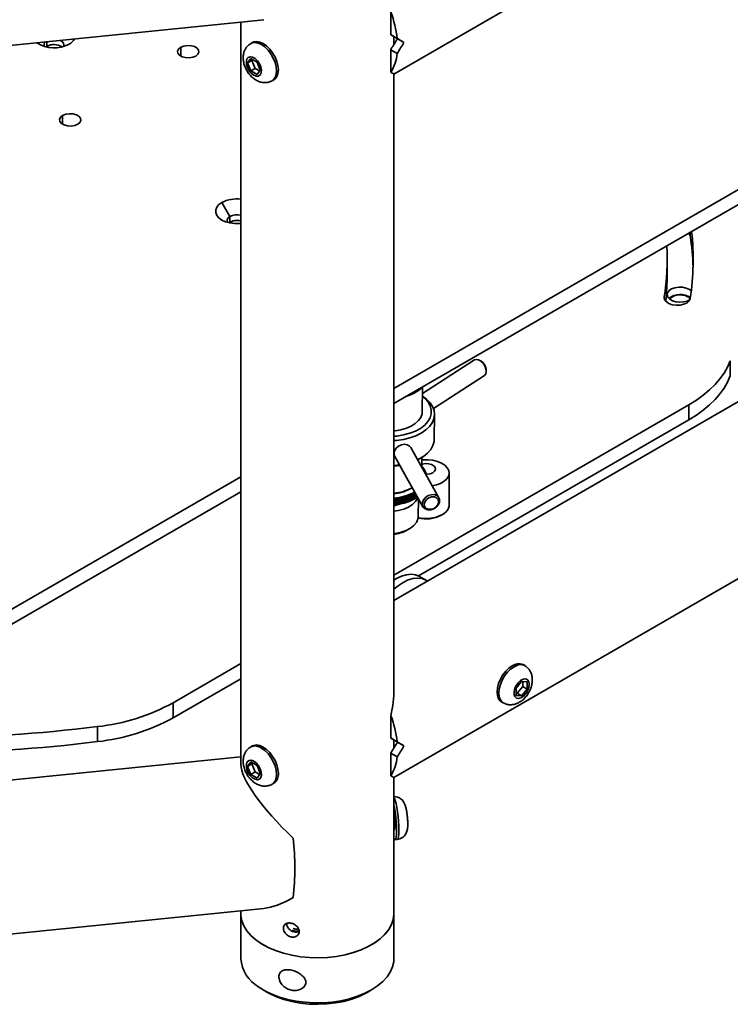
# Model space of a CAD drawing. Header units: millimetres. Extents: x 0 to 864, y 0 to 559.
# Tile 10 of 83: x 127 to 156, y 34 to 74. Entities that reach past the tile are written whole.
import ezdxf

# ---------------------------------------------------------------- set-up
doc = ezdxf.new("R2010")
doc.units = ezdxf.units.MM

msp = doc.modelspace()

# ---------------------------------------------------------------- linework, layer by layer
at = {"color": 7, "linetype": 'Continuous', "lineweight": 35}
for p, q in [((142.4927, 71.7158), (180.0261, 93.3834)), ((115.6782, 71.7441), (137.1841, 73.9332)), ((142.3669, 74.2382), (142.3669, 73.3196)), ((136.2427, 73.8374), (136.2427, 43.5756)), ((142.3748, 73.315), (142.3669, 73.3196)), ((142.3669, 73.3196), (142.6221, 73.1722)), ((167.5541, 73.369), (142.4927, 58.9014)), ((142.4927, 72.9229), (142.4927, 73.2469)), ((142.9032, 73.0099), (142.6381, 73.163)), ((128.2967, 72.8229), (128.3317, 72.8459)), ((128.3317, 72.8459), (128.3317, 73.0321)), ((133.7897, 72.8078), (133.7897, 72.4506)), ((136.7205, 73.0023), (136.6498, 72.9615)), ((142.6221, 72.5598), (142.3669, 72.7072)), ((142.3669, 71.7886), (142.3669, 72.7072)), ((167.5541, 72.7566), (142.4927, 58.289)), ((136.5228, 72.1724), (136.6503, 72.3539)), ((136.6995, 72.2744), (136.5228, 72.1724)), ((136.6503, 72.3539), (136.9055, 72.2066)), ((136.6995, 72.2744), (136.7251, 72.3108)), ((136.8271, 71.9456), (136.6995, 72.2744)), ((136.6503, 71.8436), (136.5228, 72.1724)), ((136.8271, 71.9456), (136.6503, 71.8436)), ((137.0075, 71.8415), (136.8271, 71.9456)), ((136.9055, 72.2066), (137.0331, 71.8778)), ((137.0331, 71.8778), (136.9055, 71.6963)), ((136.9055, 71.6963), (136.6503, 71.8436)), ((137.5247, 71.4459), (137.5954, 71.4867)), ((142.4927, 46.6435), (142.4927, 71.7158)), ((128.9725, 70.0269), (128.9725, 69.6697)), ((176.9013, 70.1152), (142.4927, 50.2515)), ((135.8005, 65.9065), (135.4691, 66.4806)), ((135.8005, 65.6768), (135.8005, 65.9065)), ((135.7655, 65.6538), (135.8005, 65.6768)), ((154.5842, 65.2693), (154.5842, 65.1225)), ((142.4927, 43.0348), (180.0261, 64.7024)), ((153.6415, 63.5393), (153.6415, 64.1517)), ((154.5484, 62.9396), (154.627, 62.8818)), ((153.5258, 62.6219), (153.5258, 62.5684)), ((145.7756, 60.0594), (143.6542, 58.6903)), ((146.0339, 60.0189), (145.9949, 60.0416)), ((156.2201, 60.0223), (156.2201, 59.4099)), ((144.102, 58.0867), (146.1823, 59.4292)), ((146.2564, 59.6363), (146.2518, 59.6812)), ((143.0746, 58.606), (143.0748, 58.625)), ((143.0884, 58.6102), (143.0886, 58.633)), ((143.0951, 58.6129), (143.0884, 58.6102)), ((143.0951, 58.6129), (143.0952, 58.6369)), ((143.115, 58.6196), (143.1217, 58.6223)), ((143.1217, 58.6223), (143.1219, 58.6523)), ((143.1347, 58.6267), (143.1349, 58.6598)), ((143.1417, 58.6296), (143.1347, 58.6267)), ((143.1417, 58.6296), (143.142, 58.6638)), ((143.1607, 58.6367), (143.1678, 58.6396)), ((143.1678, 58.6396), (143.1681, 58.6789)), ((143.1799, 58.6442), (143.1803, 58.6859)), ((143.1873, 58.6473), (143.1799, 58.6442)), ((143.1848, 58.6462), (143.2034, 58.6539)), ((143.1873, 58.6473), (143.1876, 58.6902)), ((143.2127, 58.6577), (143.2131, 58.7049)), ((143.2241, 58.6627), (143.2245, 58.7115)), ((143.2318, 58.6659), (143.2241, 58.6627)), ((143.2318, 58.6659), (143.2322, 58.7159)), ((143.2566, 58.6768), (143.257, 58.7302)), ((143.2671, 58.682), (143.2675, 58.7363)), ((143.2752, 58.6853), (143.2671, 58.682)), ((143.2752, 58.6853), (143.2756, 58.741)), ((143.2993, 58.6968), (143.2997, 58.7549)), ((143.3089, 58.7022), (143.3094, 58.7605)), ((143.3173, 58.7057), (143.3089, 58.7022)), ((143.3173, 58.7057), (143.3178, 58.7653)), ((143.3407, 58.7176), (143.3412, 58.7788)), ((143.3494, 58.7232), (143.3499, 58.7839)), ((143.3582, 58.7269), (143.3494, 58.7232)), ((143.3582, 58.7269), (143.3587, 58.7889)), ((143.3808, 58.7393), (143.3813, 58.802)), ((143.3887, 58.745), (143.3892, 58.8066)), ((143.3978, 58.7489), (143.3887, 58.745)), ((143.3978, 58.7489), (143.3983, 58.8118)), ((143.4196, 58.7618), (143.4202, 58.8244)), ((143.4266, 58.7677), (143.4271, 58.8284)), ((143.436, 58.7717), (143.4266, 58.7677)), ((143.436, 58.7717), (143.4365, 58.8338)), ((143.4571, 58.785), (143.4576, 58.846)), ((143.4631, 58.7911), (143.4636, 58.8495)), ((143.4728, 58.7953), (143.4631, 58.7911)), ((143.4728, 58.7953), (143.4733, 58.8551)), ((143.4931, 58.8091), (143.4935, 58.8668)), ((143.4982, 58.8152), (143.4987, 58.8698)), ((143.5082, 58.8196), (143.4982, 58.8152)), ((143.5082, 58.8196), (143.5086, 58.8755)), ((143.5276, 58.8338), (143.528, 58.8867)), ((143.5319, 58.8401), (143.5323, 58.8891)), ((143.542, 58.8447), (143.5319, 58.8401)), ((143.542, 58.8447), (143.5424, 58.895)), ((143.5606, 58.8592), (143.561, 58.9057)), ((143.5639, 58.8656), (143.5643, 58.9076)), ((143.5744, 58.8704), (143.5639, 58.8656)), ((143.5744, 58.8704), (143.5747, 58.9137)), ((143.5921, 58.8853), (143.5924, 58.9239)), ((143.5945, 58.8917), (143.5948, 58.9252)), ((143.6052, 58.8968), (143.5945, 58.8917)), ((143.6052, 58.8968), (143.6054, 58.9314)), ((143.6219, 58.9121), (143.6222, 58.941)), ((143.6234, 58.9185), (143.6236, 58.9419)), ((143.6343, 58.9238), (143.6234, 58.9185)), ((143.6343, 58.9238), (143.6345, 58.9482)), ((143.6481, 57.9481), (143.6562, 58.9486)), ((143.6502, 58.9394), (143.6503, 58.9573)), ((143.6507, 58.9459), (143.6508, 58.9576)), ((143.6619, 58.9514), (143.6507, 58.9459)), ((143.6619, 58.9514), (143.662, 58.964)), ((143.6768, 58.9673), (143.6768, 58.9726)), ((142.4927, 51.2859), (154.5315, 58.2357)), ((143.0207, 58.5882), (143.0266, 58.5907)), ((143.0266, 58.5907), (143.0266, 58.5972)), ((143.0412, 58.5946), (143.0412, 58.6057)), ((143.0474, 58.5972), (143.0412, 58.5946)), ((143.0474, 58.5972), (143.0475, 58.6093)), ((143.0683, 58.6034), (143.0746, 58.606)), ((154.5315, 57.6233), (154.5315, 58.2357)), ((144.1391, 56.8266), (144.1473, 57.8425)), ((143.4961, 51.2527), (154.5315, 57.6233)), ((144.3286, 54.4443), (143.1795, 56.492)), ((142.5255, 56.125), (143.6745, 54.0773)), ((143.4775, 55.9994), (143.565, 56.048)), ((143.6299, 55.6895), (143.6331, 56.0879)), ((142.4927, 55.7562), (142.7193, 55.7795)), ((143.6411, 55.7198), (143.6302, 55.7255)), ((143.6445, 55.7093), (143.6556, 55.7036)), ((143.6662, 55.6912), (143.6549, 55.6971)), ((143.6555, 55.6968), (143.6556, 55.7036)), ((143.6683, 55.6806), (143.6796, 55.6747)), ((143.6895, 55.662), (143.678, 55.6682)), ((143.6796, 55.6674), (143.6796, 55.6747)), ((143.6905, 55.6515), (143.7019, 55.6453)), ((143.711, 55.6325), (143.6994, 55.6389)), ((143.7019, 55.6375), (143.7019, 55.6453)), ((143.7109, 55.6219), (143.7225, 55.6155)), ((143.7308, 55.6025), (143.719, 55.6091)), ((143.7224, 55.6072), (143.7225, 55.6155)), ((143.7295, 55.5919), (143.7413, 55.5853)), ((143.7488, 55.5721), (143.7369, 55.579)), ((143.7412, 55.5765), (143.7413, 55.5853)), ((143.7463, 55.5616), (143.7582, 55.5547)), ((143.765, 55.5414), (143.7529, 55.5486)), ((143.7581, 55.5455), (143.7582, 55.5547)), ((143.7613, 55.531), (143.7733, 55.5238)), ((143.7793, 55.5104), (143.7671, 55.5178)), ((143.7732, 55.5141), (143.7733, 55.5238)), ((143.7744, 55.5001), (143.7866, 55.4927)), ((143.7917, 55.4791), (143.7795, 55.4868)), ((143.7857, 55.4689), (143.798, 55.4613)), ((143.7865, 55.4824), (143.7866, 55.4927)), ((143.8023, 55.4476), (143.79, 55.4555)), ((143.7951, 55.4376), (143.8075, 55.4297)), ((143.7979, 55.4505), (143.798, 55.4613)), ((143.811, 55.416), (143.7986, 55.4241)), ((143.8027, 55.406), (143.8151, 55.3979)), ((143.8074, 55.4183), (143.8075, 55.4297)), ((144.7467, 54.1379), (144.7467, 55.4507)), ((136.2427, 55.2934), (126.0115, 49.387)), ((143.8178, 55.3841), (143.8053, 55.3925)), ((143.8083, 55.3744), (143.8208, 55.366)), ((143.815, 55.386), (143.8151, 55.3979)), ((143.8227, 55.3522), (143.8169, 55.3562)), ((143.8207, 55.3536), (143.8208, 55.366)), ((143.8235, 55.3445), (143.8227, 55.3522)), ((136.2427, 54.681), (126.0115, 48.7746)), ((143.1191, 54.7888), (143.2066, 54.8375)), ((143.266, 54.5876), (143.2581, 54.6024)), ((143.2738, 54.3643), (143.2758, 54.6111)), ((143.2758, 54.6111), (143.284, 54.5965)), ((143.2822, 54.3678), (143.284, 54.5965)), ((143.3074, 54.6085), (143.2992, 54.623)), ((143.3056, 54.3798), (143.3074, 54.6085)), ((143.3143, 54.3854), (143.3163, 54.6321)), ((143.3396, 54.6742), (143.3147, 54.6602)), ((143.3163, 54.6321), (143.3249, 54.6177)), ((143.3231, 54.389), (143.3249, 54.6177)), ((143.3476, 54.6301), (143.339, 54.6445)), ((143.3457, 54.4015), (143.3476, 54.6301)), ((143.3536, 54.4072), (143.3555, 54.6458)), ((143.3627, 54.4111), (143.3644, 54.63)), ((142.4928, 54.1568), (142.4948, 54.4036)), ((142.4948, 54.4036), (142.4968, 54.3873)), ((142.495, 54.1586), (142.4968, 54.3873)), ((142.5276, 54.3901), (142.5256, 54.4064)), ((142.5258, 54.1614), (142.5276, 54.3901)), ((142.5465, 54.162), (142.5485, 54.4088)), ((142.5485, 54.4088), (142.551, 54.3925)), ((142.5491, 54.1639), (142.551, 54.3925)), ((142.5816, 54.396), (142.5792, 54.4122)), ((142.5797, 54.1673), (142.5816, 54.396)), ((142.5999, 54.1683), (142.6019, 54.4151)), ((142.6019, 54.4151), (142.6048, 54.3989)), ((142.6029, 54.1702), (142.6048, 54.3989)), ((142.6351, 54.403), (142.6323, 54.4192)), ((142.6333, 54.1743), (142.6351, 54.403)), ((142.6528, 54.1757), (142.6548, 54.4224)), ((142.6548, 54.4224), (142.6581, 54.4063)), ((142.6563, 54.1776), (142.6581, 54.4063)), ((142.6882, 54.411), (142.6849, 54.4272)), ((142.6864, 54.1824), (142.6882, 54.411)), ((142.7053, 54.1841), (142.7073, 54.4309)), ((142.7073, 54.4309), (142.711, 54.4148)), ((142.7091, 54.1862), (142.711, 54.4148)), ((142.7408, 54.4202), (142.7371, 54.4362)), ((142.7389, 54.1915), (142.7408, 54.4202)), ((142.7571, 54.1936), (142.7591, 54.4404)), ((142.7614, 54.1958), (142.7571, 54.1936)), ((142.7591, 54.4404), (142.7633, 54.4244)), ((142.7614, 54.1958), (142.7633, 54.4244)), ((142.7866, 54.1996), (142.7909, 54.2017)), ((142.7927, 54.4304), (142.7886, 54.4463)), ((142.7909, 54.2017), (142.7927, 54.4304)), ((142.8084, 54.2042), (142.8104, 54.451)), ((142.8131, 54.2064), (142.8084, 54.2042)), ((142.8104, 54.451), (142.8149, 54.4351)), ((142.8131, 54.2064), (142.8149, 54.4351)), ((142.8375, 54.2107), (142.8422, 54.2129)), ((142.844, 54.4416), (142.8395, 54.4575)), ((142.8422, 54.2129), (142.844, 54.4416)), ((142.859, 54.2158), (142.861, 54.4626)), ((142.8641, 54.2181), (142.859, 54.2158)), ((142.861, 54.4626), (142.8659, 54.4468)), ((142.8641, 54.2181), (142.8659, 54.4468)), ((142.8876, 54.2229), (142.8927, 54.2252)), ((142.8946, 54.4539), (142.8896, 54.4697)), ((142.8927, 54.2252), (142.8946, 54.4539)), ((142.9088, 54.2284), (142.9108, 54.4752)), ((142.9143, 54.2309), (142.9088, 54.2284)), ((142.9108, 54.4752), (142.9162, 54.4595)), ((142.9143, 54.2309), (142.9162, 54.4595)), ((142.937, 54.2361), (142.9425, 54.2386)), ((142.9444, 54.4672), (142.939, 54.4829)), ((142.9425, 54.2386), (142.9444, 54.4672)), ((142.9579, 54.2421), (142.9599, 54.4889)), ((142.9638, 54.2446), (142.9579, 54.2421)), ((142.9599, 54.4889), (142.9656, 54.4733)), ((142.9638, 54.2446), (142.9656, 54.4733)), ((142.9856, 54.2504), (142.9915, 54.2529)), ((142.9933, 54.4815), (142.9876, 54.4971)), ((142.9915, 54.2529), (142.9933, 54.4815)), ((143.006, 54.2567), (143.008, 54.5035)), ((143.0123, 54.2594), (143.006, 54.2567)), ((143.008, 54.5035), (143.0142, 54.488)), ((143.0123, 54.2594), (143.0142, 54.488)), ((143.0332, 54.2656), (143.0395, 54.2682)), ((143.0414, 54.4969), (143.0352, 54.5123)), ((143.0395, 54.2682), (143.0414, 54.4969)), ((143.0533, 54.2723), (143.0553, 54.5191)), ((143.06, 54.2751), (143.0533, 54.2723)), ((143.0553, 54.5191), (143.0618, 54.5038)), ((143.06, 54.2751), (143.0618, 54.5038)), ((143.0799, 54.2817), (143.0866, 54.2845)), ((143.0884, 54.5132), (143.0819, 54.5285)), ((143.0866, 54.2845), (143.0884, 54.5132)), ((143.0996, 54.2889), (143.1016, 54.5357)), ((143.1066, 54.2918), (143.0996, 54.2889)), ((143.1016, 54.5357), (143.1084, 54.5205)), ((143.1066, 54.2918), (143.1084, 54.5205)), ((143.1256, 54.2988), (143.1326, 54.3017)), ((143.1345, 54.5304), (143.1276, 54.5456)), ((143.1326, 54.3017), (143.1345, 54.5304)), ((143.1448, 54.3064), (143.1468, 54.5532)), ((143.1522, 54.3095), (143.1448, 54.3064)), ((143.1468, 54.5532), (143.154, 54.5381)), ((143.1497, 54.3083), (143.1683, 54.316)), ((143.1522, 54.3095), (143.154, 54.5381)), ((143.1795, 54.5486), (143.1722, 54.5636)), ((143.1776, 54.3199), (143.1795, 54.5486)), ((143.189, 54.3248), (143.191, 54.5716)), ((143.1967, 54.328), (143.189, 54.3248)), ((143.191, 54.5716), (143.1986, 54.5567)), ((143.1967, 54.328), (143.1986, 54.5567)), ((143.2233, 54.5677), (143.2157, 54.5826)), ((143.2215, 54.339), (143.2233, 54.5677)), ((143.232, 54.3441), (143.234, 54.5909)), ((143.24, 54.3475), (143.232, 54.3441)), ((143.234, 54.5909), (143.2419, 54.5762)), ((143.24, 54.3475), (143.2419, 54.5762)), ((143.2642, 54.359), (143.266, 54.5876)), ((143.2822, 54.3678), (143.2738, 54.3643)), ((143.3231, 54.389), (143.3143, 54.3854)), ((143.3627, 54.4111), (143.3536, 54.4072)), ((143.3845, 54.4239), (143.3859, 54.5917)), ((143.3915, 54.4298), (143.3927, 54.5795)), ((143.4009, 54.4339), (143.3915, 54.4298)), ((143.4009, 54.4339), (143.4019, 54.5631)), ((143.422, 54.4472), (143.4226, 54.5263)), ((143.428, 54.4532), (143.4286, 54.5157)), ((143.4377, 54.4575), (143.428, 54.4532)), ((143.4377, 54.4575), (143.438, 54.4988)), ((143.487, 53.6833), (143.4928, 54.4012)), ((142.495, 54.1586), (142.4928, 54.1568)), ((142.5236, 54.1596), (142.5258, 54.1614)), ((142.5491, 54.1639), (142.5465, 54.162)), ((142.5772, 54.1655), (142.5797, 54.1673)), ((142.6029, 54.1702), (142.5999, 54.1683)), ((142.6303, 54.1724), (142.6333, 54.1743)), ((142.6563, 54.1776), (142.6528, 54.1757)), ((142.6829, 54.1804), (142.6864, 54.1824)), ((142.7091, 54.1862), (142.7053, 54.1841)), ((142.7351, 54.1894), (142.7389, 54.1915)), ((144.428, 53.7298), (144.4722, 53.7553)), ((143.0167, 53.1156), (143.1043, 53.1643)), ((143.7965, 51.0808), (143.5313, 51.2339)), ((133.4847, 46.0857), (136.2427, 47.6778)), ((147.8308, 47.5971), (147.7601, 47.638)), ((133.4847, 45.4732), (136.2427, 47.0654)), ((147.4817, 46.6805), (147.7027, 46.9554)), ((147.4817, 46.3859), (147.4817, 46.6805)), ((147.7469, 46.743), (147.5259, 46.4682)), ((147.7027, 46.9554), (147.9237, 46.9356)), ((147.9237, 46.641), (147.7027, 46.3661)), ((147.7469, 46.9514), (147.7469, 46.743)), ((147.7469, 46.743), (147.9237, 46.641)), ((147.9237, 46.9356), (147.9237, 46.641)), ((147.5259, 46.4682), (147.4817, 46.4721)), ((147.7027, 46.3661), (147.4817, 46.3859)), ((147.5259, 46.4682), (147.7027, 46.3661)), ((133.4847, 45.4732), (133.4847, 46.0857)), ((146.8852, 46.1224), (146.9559, 46.0816)), ((142.3669, 45.5572), (142.3669, 44.6386)), ((130.3899, 45.1108), (130.3899, 44.4984)), ((142.3748, 44.634), (142.3669, 44.6386)), ((142.3669, 44.6386), (142.6221, 44.4912)), ((142.4927, 44.2419), (142.4927, 44.5659)), ((136.7205, 44.3213), (136.6498, 44.2805)), ((142.9032, 44.3289), (142.6381, 44.482)), ((136.2427, 43.8857), (116.9139, 41.9182)), ((142.6221, 43.8788), (142.3669, 44.0262)), ((142.3669, 43.1076), (142.3669, 44.0262)), ((136.5228, 43.4914), (136.6503, 43.6729)), ((136.6995, 43.5934), (136.5228, 43.4914)), ((136.6503, 43.1626), (136.5228, 43.4914)), ((136.6503, 43.6729), (136.9055, 43.5256)), ((136.6995, 43.5934), (136.7251, 43.6298)), ((136.8271, 43.2646), (136.6995, 43.5934)), ((136.9055, 43.5256), (137.0331, 43.1968)), ((136.8271, 43.2646), (136.6503, 43.1626)), ((136.9055, 43.0153), (136.6503, 43.1626)), ((137.0075, 43.1605), (136.8271, 43.2646)), ((137.0331, 43.1968), (136.9055, 43.0153)), ((142.4927, 41.0797), (142.4927, 43.0348)), ((137.5247, 42.7649), (137.5954, 42.8057)), ((142.4927, 41.0392), (142.4927, 41.0797)), ((142.4927, 37.4903), (142.4927, 41.0392)), ((142.4927, 40.8782), (142.4958, 40.8785)), ((142.5338, 40.5054), (142.6323, 40.5154)), ((115.6782, 35.5101), (137.1841, 37.6992)), ((136.2427, 37.6034), (136.2427, 37.4903)), ((136.2427, 37.4903), (136.2427, 35.6531)), ((142.4927, 36.6467), (142.4927, 37.4903)), ((142.4927, 35.6531), (142.4927, 36.2929)), ((137.1576, 34.3776), (137.3344, 34.2755)), ((141.401, 34.2755), (141.5778, 34.3776))]:
    msp.add_line(p, q, dxfattribs=at)
at = {"color": 7, "linetype": 'Continuous', "lineweight": 35, "flags": 128}
for points in [[(129.0067, 72.8397), (129.0237, 72.8893), (129.0114, 72.9704), (128.9518, 73.0443), (128.8826, 73.0882)], [(134.4084, 72.4506), (134.284, 72.4003), (134.1372, 72.3776), (133.9858, 72.3852), (133.8481, 72.4223), (133.7407, 72.4843), (133.6765, 72.5638), (133.6632, 72.6512), (133.7026, 72.7359), (133.7897, 72.8078)], [(133.7897, 72.8078), (133.9142, 72.8581), (134.0609, 72.8808), (134.2123, 72.8731), (134.35, 72.8361), (134.4575, 72.774), (134.5217, 72.6945), (134.5349, 72.6072), (134.4956, 72.5224), (134.4084, 72.4506)], [(136.65, 72.9616), (136.7015, 72.985), (136.8188, 73.0024), (136.9496, 72.9797), (137.0873, 72.9182), (137.2249, 72.8208), (137.3557, 72.6924), (137.473, 72.5396), (137.571, 72.3699), (137.6447, 72.1919), (137.6905, 72.0144), (137.706, 71.8465), (137.6905, 71.6965), (137.6447, 71.5719), (137.571, 71.479), (137.5229, 71.4448)], [(136.7205, 73.0023), (136.7722, 73.0258), (136.8895, 73.0432), (137.0203, 73.0205), (137.158, 72.959), (137.2957, 72.8616), (137.4264, 72.7332), (137.5437, 72.5804), (137.6417, 72.4107), (137.7154, 72.2327), (137.7612, 72.0553), (137.7767, 71.8873), (137.7612, 71.7373), (137.7154, 71.6127), (137.6417, 71.5198), (137.5954, 71.4867)], [(136.7779, 71.6679), (136.6775, 71.7452), (136.5879, 71.8529), (136.5189, 71.9792), (136.478, 72.1105), (136.4696, 72.2326), (136.4946, 72.3321), (136.5503, 72.3984), (136.6307, 72.4243), (136.727, 72.4069), (136.8288, 72.3481), (136.9251, 72.2543), (137.0055, 72.1356), (137.0612, 72.005), (137.0862, 71.8766), (137.0778, 71.7643), (137.0369, 71.6802), (136.9679, 71.6335), (136.8784, 71.6292), (136.7779, 71.6679)], [(129.5913, 69.6697), (129.4668, 69.6194), (129.32, 69.5967), (129.1687, 69.6043), (129.031, 69.6414), (128.9235, 69.7034), (128.8593, 69.7829), (128.8461, 69.8703), (128.8854, 69.955), (128.9725, 70.0269)], [(128.9725, 70.0269), (129.097, 70.0772), (129.2438, 70.0999), (129.3951, 70.0922), (129.5328, 70.0552), (129.6403, 69.9931), (129.7045, 69.9136), (129.7177, 69.8263), (129.6784, 69.7415), (129.5913, 69.6697)], [(136.2427, 65.6263), (136.1858, 65.6215), (135.9898, 65.6215), (135.7988, 65.6466), (135.6223, 65.6957), (135.4691, 65.7662), (135.3469, 65.8547), (135.2619, 65.9566), (135.2183, 66.0669), (135.2183, 66.18), (135.2619, 66.2902), (135.3469, 66.3922), (135.4691, 66.4806)], [(135.8005, 65.9065), (135.7196, 65.8398), (135.6831, 65.7611), (135.6954, 65.68), (135.7001, 65.6706)], [(154.5842, 65.1225), (154.544, 65.2156), (154.5272, 65.2364)], [(154.5695, 62.5188), (154.4554, 62.4631), (154.3102, 62.4265), (154.1529, 62.4163), (153.9973, 62.4333), (153.8573, 62.476), (153.7453, 62.5406), (153.6713, 62.6214), (153.6419, 62.7113), (153.6596, 62.8021), (153.7229, 62.8859), (153.8262, 62.9552), (153.9603, 63.0038), (154.1133, 63.0275), (154.2715, 63.0241), (154.421, 62.9939), (154.5484, 62.9396), (154.5484, 62.9396)], [(154.5842, 62.5684), (154.544, 62.4753), (154.456, 62.394), (154.3286, 62.3323), (154.1745, 62.2964), (154.0087, 62.2897), (153.8474, 62.3129), (153.7065, 62.3637), (153.5996, 62.4372), (153.5374, 62.5262), (153.5258, 62.6219)], [(146.1823, 59.4292), (146.1842, 59.4305), (146.2366, 59.4928), (146.258, 59.5854), (146.2457, 59.6972), (146.2012, 59.8147), (146.1299, 59.9237), (146.0404, 60.011), (145.9435, 60.0662), (145.8508, 60.0825), (145.7756, 60.0594)], [(156.2201, 60.0223), (156.1099, 59.7724), (155.969, 59.5277), (155.7983, 59.2895), (155.5985, 59.0589), (155.3707, 58.8371), (155.1161, 58.6252), (154.8358, 58.4244), (154.5315, 58.2357)], [(156.2201, 59.4099), (156.1099, 59.16), (155.969, 58.9153), (155.7983, 58.6771), (155.5985, 58.4465), (155.3707, 58.2247), (155.1161, 58.0128), (154.8358, 57.812), (154.5315, 57.6233)], [(143.1848, 58.6462), (143.1431, 58.6296), (142.9962, 58.5797)], [(143.6533, 58.5892), (143.8221, 58.4643), (143.9651, 58.3184), (144.0683, 58.1618), (144.1295, 57.9981), (144.1471, 57.8311), (144.1208, 57.6647), (144.0512, 57.5028), (143.9398, 57.3492), (143.7894, 57.2075), (143.6035, 57.0811), (143.3863, 56.9729), (143.143, 56.8854), (142.8793, 56.8208), (142.6014, 56.7804), (142.4927, 56.7716)], [(142.4927, 56.9465), (142.6141, 56.9573), (142.885, 57.0007), (143.1401, 57.0689), (143.3727, 57.1601), (143.5769, 57.2721), (143.7472, 57.4018), (143.8794, 57.546), (143.97, 57.7009), (144.0167, 57.8624), (144.0182, 58.0265), (143.9745, 58.1889), (143.8868, 58.3453), (143.7572, 58.4916), (143.6533, 58.5788)], [(143.6481, 57.9481), (143.6388, 57.8584), (143.5882, 57.7181), (143.4953, 57.5856), (143.3632, 57.465), (143.196, 57.3604), (142.9992, 57.275), (142.779, 57.2116), (142.5426, 57.1722), (142.4927, 57.1672)], [(142.5255, 56.125), (142.5147, 56.1469), (142.4963, 56.2478), (142.5208, 56.3561), (142.5854, 56.4587), (142.6821, 56.5431), (142.7994, 56.5992), (142.9231, 56.6203), (143.0383, 56.6038), (143.1311, 56.5516), (143.1795, 56.492)], [(143.4592, 55.9936), (143.4903, 56.0087), (143.6924, 56.1264), (143.8611, 56.2608), (143.9924, 56.4088), (144.0831, 56.567), (144.1312, 56.7316), (144.1391, 56.8266)], [(143.4775, 55.9994), (143.4688, 55.9946), (143.461, 55.9904)], [(143.6308, 55.8083), (143.6507, 55.8141), (143.7765, 55.8336), (143.9063, 55.827), (144.0243, 55.7952), (144.1164, 55.7421), (144.1714, 55.6739), (144.1828, 55.599), (144.1491, 55.5264), (144.0744, 55.4648), (143.9677, 55.4217), (143.8419, 55.4023), (143.8072, 55.4014)], [(143.6322, 55.9822), (143.6826, 55.987), (143.8853, 55.9902), (144.0844, 55.9681), (144.2706, 55.9219), (144.4353, 55.8536), (144.5706, 55.7665), (144.6704, 55.6646), (144.7299, 55.5527), (144.7464, 55.4361), (144.719, 55.3201), (144.6491, 55.2103), (144.5399, 55.1117), (144.3966, 55.0289), (144.2257, 54.9659), (144.0568, 54.9287)], [(142.7422, 55.7569), (142.7412, 55.7567), (142.4927, 55.7281)], [(142.4927, 53.8926), (142.6812, 53.923), (142.895, 53.9824), (143.0852, 54.0643), (143.2451, 54.1659), (143.3687, 54.2835), (143.4518, 54.4128), (143.4639, 54.4414)], [(144.0105, 54.5667), (144.1318, 54.569), (144.2373, 54.5342), (144.3145, 54.4663), (144.3539, 54.3737), (144.3508, 54.2675), (144.3056, 54.1604), (144.2237, 54.0655), (144.115, 53.9941), (143.9927, 53.9549), (143.8714, 53.9526), (143.7658, 53.9875), (143.6886, 54.0553), (143.6492, 54.148), (143.6523, 54.2542), (143.6975, 54.3612), (143.7794, 54.4562), (143.8881, 54.5275), (144.0105, 54.5667)], [(144.0285, 54.481), (143.9143, 54.4423), (143.8164, 54.3706), (143.7496, 54.277), (143.7242, 54.1756), (143.7439, 54.0819), (143.8059, 54.0101), (143.9006, 53.9713), (144.0136, 53.9712), (144.1278, 54.0099), (144.2257, 54.0816), (144.2925, 54.1753), (144.3179, 54.2767), (144.2981, 54.3704), (144.2362, 54.4421), (144.1415, 54.481), (144.0285, 54.481)], [(143.4833, 53.6305), (143.5829, 53.6127), (143.7838, 53.5969), (143.9859, 53.6064), (144.1797, 53.6408), (144.3561, 53.6984), (144.507, 53.7765), (144.6253, 53.8716), (144.7054, 53.9791), (144.7436, 54.094), (144.7467, 54.1379)], [(143.487, 53.6833), (143.4697, 53.5661), (143.4082, 53.4327), (143.3043, 53.3087), (143.1619, 53.1986), (142.9861, 53.1064), (142.7832, 53.0354), (142.5605, 52.9882), (142.4927, 52.9792)], [(142.4927, 51.0782), (142.6008, 51.145), (142.8075, 51.2444), (143.0089, 51.3037), (143.2001, 51.3216), (143.3765, 51.2976), (143.5313, 51.2339)], [(142.4927, 50.7169), (142.6592, 50.8551), (142.866, 50.992), (143.0726, 51.0913), (143.274, 51.1506), (143.4653, 51.1685), (143.6417, 51.1446), (143.799, 51.0793), (143.8584, 51.0399)], [(146.8852, 46.1224), (146.8389, 46.1554), (146.7652, 46.2484), (146.7194, 46.373), (146.7039, 46.523), (146.7194, 46.6909), (146.7652, 46.8684), (146.8389, 47.0464), (146.9369, 47.2161), (147.0542, 47.3689), (147.185, 47.4972), (147.3226, 47.5946), (147.4603, 47.6562), (147.5911, 47.6789), (147.7084, 47.6615), (147.7601, 47.638)], [(146.9557, 46.0817), (146.9096, 46.1146), (146.8359, 46.2075), (146.7901, 46.3321), (146.7746, 46.4822), (146.7901, 46.6501), (146.8359, 46.8275), (146.9096, 47.0056), (147.0076, 47.1752), (147.1249, 47.3281), (147.2557, 47.4564), (147.3934, 47.5538), (147.531, 47.6154), (147.6618, 47.638), (147.7791, 47.6206), (147.8326, 47.5961)], [(148.0121, 46.8393), (147.9953, 46.7137), (147.9468, 46.5823), (147.8719, 46.4594), (147.7787, 46.3583), (147.6772, 46.29), (147.5784, 46.2619), (147.4932, 46.277), (147.4306, 46.3337), (147.3976, 46.4258), (147.3976, 46.5434), (147.4306, 46.6737), (147.4932, 46.8026), (147.5784, 46.9162), (147.6772, 47.002), (147.7787, 47.0509), (147.8719, 47.0575), (147.9468, 47.0211), (147.9953, 46.9457), (148.0121, 46.8393)], [(136.7205, 44.3213), (136.7722, 44.3448), (136.8895, 44.3622), (137.0203, 44.3395), (137.158, 44.278), (137.2957, 44.1806), (137.4264, 44.0522), (137.5437, 43.8994), (137.6417, 43.7297), (137.7154, 43.5517), (137.7612, 43.3743), (137.7767, 43.2063)], [(137.0873, 44.2372), (137.2249, 44.1398), (137.3557, 44.0114), (137.473, 43.8586), (137.571, 43.6889), (137.6447, 43.5109), (137.6905, 43.3334), (137.706, 43.1655), (137.6905, 43.0155), (137.6447, 42.8909), (137.571, 42.798), (137.5246, 42.7648)], [(136.7779, 43.7013), (136.8784, 43.624), (136.9679, 43.5163), (137.0369, 43.39), (137.0778, 43.2587), (137.0862, 43.1366), (137.0612, 43.037), (137.0055, 42.9708), (136.9251, 42.9449), (136.8288, 42.9623), (136.727, 43.0211), (136.6307, 43.1149), (136.5503, 43.2335), (136.4946, 43.3641), (136.4696, 43.4926), (136.478, 43.6049), (136.5189, 43.689), (136.5879, 43.7357), (136.6775, 43.74), (136.7779, 43.7013)], [(142.5437, 42.1004), (142.5099, 42.1932), (142.4927, 42.2259)], [(142.4927, 40.5418), (142.5111, 40.5164), (142.5399, 40.5072), (142.564, 40.5415), (142.5821, 40.6177), (142.5933, 40.7319), (142.5972, 40.8785), (142.5933, 41.0499), (142.5821, 41.2377), (142.564, 41.4324), (142.5399, 41.6243), (142.5111, 41.8038), (142.4927, 41.8992)], [(142.6323, 40.5154), (142.6384, 40.5172), (142.6625, 40.5515), (142.6806, 40.6277), (142.6918, 40.742), (142.6956, 40.8885), (142.6918, 41.0599), (142.6806, 41.2477), (142.6625, 41.4425), (142.6384, 41.6344), (142.6096, 41.8138), (142.5775, 41.9718), (142.5437, 42.1004)], [(142.4958, 40.8785), (142.5043, 40.8833), (142.5204, 40.9256), (142.5299, 41.0079), (142.5318, 41.123), (142.526, 41.2605), (142.5131, 41.4082), (142.4941, 41.5531), (142.4927, 41.5623)], [(136.2427, 37.4903), (136.2458, 37.4101), (136.2841, 37.1975), (136.3657, 36.989), (136.4895, 36.7876), (136.6537, 36.596), (136.8559, 36.417), (137.0935, 36.253), (137.3629, 36.1064), (137.6605, 35.9792), (137.9821, 35.8733), (138.3231, 35.79), (138.6788, 35.7306), (139.0441, 35.6959), (139.414, 35.6864), (139.7832, 35.7023), (140.1466, 35.7432), (140.4991, 35.8086), (140.8357, 35.8977), (141.1517, 36.0091), (141.4426, 36.1413), (141.7044, 36.2924), (141.9334, 36.4604), (142.1264, 36.6428), (142.2807, 36.8371), (142.3941, 37.0406), (142.4649, 37.2504), (142.4923, 37.4635), (142.4927, 37.4903)], [(142.4927, 37.4903), (142.4924, 37.4665), (142.4656, 37.2533), (142.3953, 37.0435), (142.2825, 36.8399), (142.1288, 36.6454), (141.9364, 36.4628), (141.7078, 36.2947), (141.4465, 36.1433), (141.1559, 36.0108), (140.8402, 35.8991), (140.5039, 35.8097), (140.1516, 35.7439), (139.7883, 35.7027), (139.4191, 35.6865), (139.0492, 35.6956), (138.6838, 35.73), (138.3279, 35.789), (137.9867, 35.872), (137.6648, 35.9776), (137.3669, 36.1045), (137.097, 36.2508), (136.859, 36.4146), (136.6562, 36.5934), (136.4915, 36.7848), (136.3672, 36.9862), (136.285, 37.1946), (136.246, 37.4071), (136.2427, 37.4903)], [(142.4927, 35.6531), (142.4845, 35.5225), (142.4359, 35.3106), (142.3442, 35.1035), (142.2107, 34.9041), (142.0373, 34.7153), (141.8264, 34.5396), (141.581, 34.3795), (141.3046, 34.2373), (141.0009, 34.115), (140.6744, 34.0143), (140.3295, 33.9366), (139.971, 33.883), (139.6042, 33.8542), (139.2339, 33.8507), (138.8656, 33.8725), (138.5043, 33.9192), (138.1552, 33.9904), (137.823, 34.0848), (137.5126, 34.2013), (137.2282, 34.3381), (136.9738, 34.4935)], [(141.401, 34.2755), (141.3503, 34.247), (141.0738, 34.113), (140.7703, 34.0001), (140.4447, 33.9101), (140.1021, 33.8443), (139.7479, 33.8038), (139.3878, 33.7893), (139.0273, 33.8009), (138.6722, 33.8385), (138.328, 33.9015), (138.0003, 33.989), (137.6941, 34.0994), (137.4143, 34.2312), (137.3344, 34.2755)]]:
    msp.add_lwpolyline(points, dxfattribs=at)
at = {"color": 7, "linetype": 'Continuous', "lineweight": 35}
for centre, radius, start, end in [((138.3534, 72.7137), 4.2933, 6.13162, 20.79936), ((128.9987, 73.4022), 0.5245, 297.11207, 330.84096), ((128.6245, 74.0852), 1.3032, 237.18117, 298.07), ((128.3686, 72.9104), 0.1544, 131.85241, 207.24351), ((128.619, 72.3358), 0.584, 56.50917, 123.49083), ((128.617, 72.3183), 0.5998, 57.27448, 118.39524), ((140.8644, 72.7136), 1.7644, 328.37927, 354.99908), ((136.0845, 65.287), 1.3429, 83.23556, 117.27636), ((136.0902, 65.3373), 0.6386, 76.18343, 116.97069), ((136.0847, 65.1716), 0.5783, 74.14147, 123.49503), ((136.0902, 65.1077), 0.6386, 76.18343, 116.97069), ((144.1733, 64.1513), 10.5306, 351.35491, 6.27313), ((144.1327, 63.5354), 10.5714, 1.68091, 8.63472), ((143.4643, 64.1517), 10.1772, 351.35462, 3.17844), ((143.4731, 63.5402), 10.1684, 353.86866, 359.99508), ((154.1769, 61.9746), 0.7548, 56.82393, 127.97509), ((154.1759, 62.0169), 0.6958, 53.90494, 129.71884), ((145.7979, 59.6275), 0.4571, 6.756, 58.91431), ((142.4573, 60.4461), 1.9414, 289.80399, 290.4212), ((142.4845, 60.3746), 1.8649, 291.2603, 291.89426), ((142.5139, 60.303), 1.7875, 292.75679, 293.40892), ((142.5454, 60.2318), 1.7096, 294.29681, 294.96861), ((142.5789, 60.1615), 1.6317, 295.8839, 296.57691), ((142.6141, 60.0925), 1.5543, 297.52174, 298.23758), ((142.6891, 59.9604), 1.4023, 300.96523, 301.7319), ((142.7284, 59.898), 1.3286, 302.77905, 303.5738), ((142.7686, 59.8387), 1.2569, 304.65988, 305.48458), ((142.8094, 59.7826), 1.1876, 306.61207, 307.46858), ((142.8506, 59.7301), 1.1208, 308.64, 309.53018), ((142.8917, 59.6813), 1.057, 310.74801, 311.67368), ((142.9326, 59.6363), 0.9963, 312.94034, 313.90325), ((142.4098, 60.5865), 2.0896, 286.99926, 287.58693), ((142.4324, 60.5169), 2.0164, 288.38466, 288.98646), ((143.1344, 55.2704), 0.666, 12.38411, 41.9055), ((142.9844, 55.136), 0.8743, 39.92928, 40.97977), ((143.0228, 55.1673), 0.8248, 37.39991, 38.49204), ((143.0595, 55.1946), 0.779, 34.77171, 35.90622), ((143.0943, 55.2181), 0.7371, 32.0437, 33.22086), ((143.1268, 55.2378), 0.699, 29.21613, 30.43568), ((143.1569, 55.2541), 0.6648, 26.29072, 27.55173), ((143.1842, 55.2671), 0.6345, 23.27083, 24.57164), ((143.2086, 55.2772), 0.6081, 20.16167, 21.49983), ((143.2298, 55.2846), 0.5856, 16.97041, 18.34261), ((143.2477, 55.2898), 0.567, 13.70621, 15.10829), ((143.2621, 55.293), 0.5522, 10.38019, 11.80718), ((142.3587, 56.4125), 1.7882, 274.29711, 299.45078), ((142.3335, 56.2791), 1.6846, 275.42072, 297.79319), ((142.3369, 56.5542), 2.1315, 274.1923, 297.30571), ((142.5457, 56.0704), 1.6317, 295.8839, 296.57691), ((142.581, 56.0014), 1.5543, 297.52174, 298.23758), ((142.6178, 55.9342), 1.4777, 299.21418, 299.95456), ((142.3187, 56.3745), 2.227, 274.48029, 291.90922), ((142.2721, 56.9831), 2.5891, 275.62038, 276.12979), ((142.2762, 56.9467), 2.5525, 276.81637, 277.33064), ((142.2818, 56.905), 2.5104, 278.02433, 278.54433), ((142.2892, 56.8582), 2.463, 279.24632, 279.77297), ((142.2984, 56.8067), 2.4107, 280.48449, 281.01873), ((142.3076, 56.5043), 2.3539, 281.74108, 282.28388), ((142.3096, 56.751), 2.3539, 281.74108, 282.28388), ((142.321, 56.4448), 2.293, 283.01839, 283.57076), ((142.3229, 56.6916), 2.293, 283.01839, 283.57076), ((142.3365, 56.382), 2.2283, 284.31883, 284.88184), ((142.3385, 56.6288), 2.2283, 284.31883, 284.88184), ((142.3544, 56.3165), 2.1604, 285.64491, 286.21967), ((142.3564, 56.5632), 2.1604, 285.64491, 286.21967), ((142.3747, 56.2486), 2.0896, 286.99926, 287.58693), ((142.3767, 56.4954), 2.0896, 286.99926, 287.58693), ((142.3973, 56.179), 2.0164, 288.38466, 288.98646), ((142.3993, 56.4258), 2.0164, 288.38466, 288.98646), ((142.4222, 56.1083), 1.9414, 289.80399, 290.4212), ((142.4242, 56.355), 1.9414, 289.80399, 290.4212), ((142.4494, 56.0368), 1.8649, 291.2603, 291.89426), ((142.4514, 56.2836), 1.8649, 291.2603, 291.89426), ((142.4788, 55.9652), 1.7875, 292.75679, 293.40892), ((142.4808, 56.212), 1.7875, 292.75679, 293.40892), ((142.5103, 55.894), 1.7096, 294.29681, 294.96861), ((142.5123, 56.1407), 1.7096, 294.29681, 294.96861), ((142.5438, 55.8236), 1.6317, 295.8839, 296.57691), ((142.579, 55.7546), 1.5543, 297.52174, 298.23758), ((142.6158, 55.6875), 1.4777, 299.21418, 299.95456), ((142.654, 55.6225), 1.4023, 300.96523, 301.7319), ((142.6933, 55.5602), 1.3286, 302.77905, 303.5738), ((142.2989, 55.3147), 1.2127, 279.19482, 292.15205), ((142.2701, 56.7363), 2.5891, 275.62038, 276.12979), ((142.2742, 56.6999), 2.5525, 276.81637, 277.33064), ((142.2798, 56.6582), 2.5104, 278.02433, 278.54433), ((142.2872, 56.6114), 2.463, 279.24632, 279.77297), ((142.2964, 56.5599), 2.4107, 280.48449, 281.01873), ((143.806, 54.9397), 1.3605, 256.19975, 297.20617), ((142.3261, 54.4089), 1.4661, 276.52546, 298.10402), ((129.4863, 53.3795), 8.3179, 276.2365, 298.73073), ((129.4863, 52.7671), 8.3179, 276.2365, 298.73073), ((138.3534, 44.0327), 4.2933, 6.13162, 20.79936), ((123.2368, 102.5968), 57.9293, 262.907043, 277.092957), ((123.2368, 101.9844), 57.9293, 262.907043, 277.092957), ((136.8319, 43.8902), 0.4308, 53.64074, 114.73132), ((140.8644, 44.0326), 1.7644, 328.37927, 354.99908), ((137.3493, 43.1584), 0.4301, 304.91595, 6.39623), ((127.5435, 39.3504), 10.9075, 353.62043, 6.37957), ((137.7078, 35.7665), 1.4695, 184.42757, 240.03392)]:
    msp.add_arc(centre, radius, start, end, dxfattribs=at)
for centre, major_axis, ratio, start_param, end_param in [((140.6935, 74.2855), (2.75, -1.5878), 0.0000704, 0.7854388, 0.9130577), ((140.6935, 74.2855), (1.9446, 3.368), 0.5773346, 4.5848108, 4.7124296), ((140.6935, 74.2855), (3.125, -1.8043), 0.0000704, 0.7854388, 0.9057287), ((139.3677, 71.9891), (2.2098, 3.8273), 0.5773346, 5.2130843, 5.2222265), ((140.6935, 74.2855), (2.2098, 3.8273), 0.5773346, 4.5921397, 4.7124296), ((139.3677, 73.5201), (3.125, -1.8043), 0.0000704, 6.2831447, 6.5679694), ((139.3677, 44.8391), (2.2098, 3.8273), 0.5773346, 5.2130843, 5.4978278), ((140.6935, 45.6045), (2.75, -1.5878), 0.0000704, 0.7854388, 0.9130577), ((140.6935, 45.6045), (1.9446, 3.368), 0.5773346, 4.5848108, 4.7124296), ((140.6935, 45.6045), (3.125, -1.8043), 0.0000704, 0.7854388, 0.9057287), ((140.6935, 45.6045), (2.2098, 3.8273), 0.5773346, 4.5921397, 4.7124296), ((139.3677, 43.3081), (2.2098, 3.8273), 0.5773346, 5.2130843, 5.2222265), ((139.3677, 41.0626), (3.0469, -2.7525), 0.2522518, 3.365645, 4.6160401), ((139.3677, 44.8391), (3.125, -1.8043), 0.0000704, 6.2831447, 6.5679694), ((139.3677, 41.0626), (2.88, 3.1881), 0.3804356, 3.5401779, 3.9934025)]:
    msp.add_ellipse(centre, major_axis=major_axis, ratio=ratio, start_param=start_param, end_param=end_param, dxfattribs=at)
for points, knots in [([(136.6511, 72.96), (136.6127, 72.9352), (136.5333, 72.8839), (136.4439, 72.7717), (136.3795, 72.6423), (136.3439, 72.4994), (136.3364, 72.3444), (136.3585, 72.1785), (136.4118, 72.0075), (136.4947, 71.8401), (136.6047, 71.6859), (136.7301, 71.5575), (136.825, 71.4958), (136.8685, 71.4675)], [0, 0, 0, 0, 0.0779378, 0.1611252, 0.2428155, 0.3261469, 0.4139738, 0.5079022, 0.606602, 0.7065882, 0.8078933, 0.9120299, 1, 1, 1, 1]), ([(136.8685, 71.4675), (136.9034, 71.4493), (136.9841, 71.407), (137.1198, 71.3699), (137.2686, 71.3631), (137.4063, 71.386), (137.484, 71.4283), (137.5192, 71.4475)], [0, 0, 0, 0, 0.1720064, 0.39840878, 0.61447538, 0.82573031, 1, 1, 1, 1]), ([(143.0032, 58.5837), (143.0069, 58.5848), (143.0147, 58.5871), (143.0225, 58.5895), (143.0266, 58.5907)], [0, 0, 0, 0, 0.47780685, 1, 1, 1, 1]), ([(143.4377, 54.4575), (143.4415, 54.46), (143.4472, 54.4638), (143.4528, 54.4677), (143.4547, 54.469)], [0, 0, 0, 0, 0.66641395, 1, 1, 1, 1]), ([(148.1402, 47.0179), (148.1386, 47.0572), (148.1348, 47.1483), (148.0992, 47.2843), (148.0307, 47.4166), (147.942, 47.5244), (147.8664, 47.5706), (147.8322, 47.5915)], [0, 0, 0, 0, 0.1719677, 0.3983441, 0.6143817, 0.8256051, 1, 1, 1, 1]), ([(146.9565, 46.0834), (146.9972, 46.0626), (147.0813, 46.0195), (147.2231, 45.9982), (147.3673, 46.007), (147.5089, 46.0477), (147.6469, 46.1186), (147.7795, 46.2208), (147.9009, 46.3524), (148.0044, 46.5079), (148.083, 46.6803), (148.1315, 46.853), (148.1375, 46.9661), (148.1402, 47.0179)], [0, 0, 0, 0, 0.0778847, 0.1610799, 0.2427757, 0.3261106, 0.4139395, 0.5078701, 0.6065744, 0.7065668, 0.8078773, 0.9120183, 1, 1, 1, 1]), ([(136.6554, 44.2789), (136.6431, 44.2733), (136.585, 44.2472), (136.5032, 44.1669), (136.4183, 44.0489), (136.3644, 43.9139), (136.3381, 43.7671), (136.3405, 43.608), (136.3732, 43.4396), (136.4368, 43.2688), (136.5292, 43.1049), (136.6477, 42.9559), (136.7846, 42.8345), (136.932, 42.7473), (137.0812, 42.6965), (137.2315, 42.6795), (137.3757, 42.7006), (137.4761, 42.7313), (137.5191, 42.7631), (137.5235, 42.7664)], [0, 0, 0, 0, 0.0165291, 0.0780001, 0.1369539, 0.1956166, 0.2561871, 0.3205343, 0.3891937, 0.4603468, 0.5321852, 0.6053366, 0.6809501, 0.7493546, 0.8137169, 0.8748896, 0.9343959, 0.9933068, 1, 1, 1, 1]), ([(142.6329, 40.5193), (142.6678, 40.5238), (142.7419, 40.5333), (142.8394, 40.5863), (142.9194, 40.6554), (142.976, 40.7324), (143.0138, 40.8116), (143.0371, 40.8916), (143.0518, 40.983), (143.0582, 41.092), (143.0565, 41.2315), (143.0469, 41.3818), (143.0303, 41.5355), (143.0078, 41.6817), (142.9847, 41.7911), (142.9617, 41.8744), (142.9361, 41.9495), (142.8961, 42.0342), (142.8279, 42.1225), (142.7439, 42.1925), (142.6387, 42.2407), (142.5499, 42.2631), (142.5008, 42.2569), (142.4927, 42.2559)], [0, 0, 0, 0, 0.0433387, 0.0919497, 0.1351977, 0.1749459, 0.2125699, 0.2507964, 0.2948933, 0.3601402, 0.4218753, 0.4860979, 0.547785, 0.6097824, 0.674264, 0.7069215, 0.7444338, 0.8019043, 0.8456864, 0.8900504, 0.9386776, 0.989903, 1, 1, 1, 1]), ([(137.9823, 36.8939), (137.9823, 36.8568), (137.9906, 36.8175), (138.0139, 36.7604), (138.0236, 36.7414), (138.0464, 36.7045), (138.0594, 36.6869), (138.0884, 36.6534), (138.1045, 36.6374), (138.1389, 36.6085), (138.1571, 36.5954), (138.1956, 36.5722), (138.2159, 36.5621), (138.2569, 36.5458), (138.2778, 36.5394), (138.3205, 36.5305), (138.3416, 36.5281), (138.3832, 36.5271), (138.404, 36.5286), (138.4437, 36.5354), (138.4626, 36.5407), (138.4984, 36.555), (138.5155, 36.5641), (138.546, 36.585), (138.5598, 36.597), (138.5842, 36.624), (138.5946, 36.6388), (138.6112, 36.6702), (138.6177, 36.687), (138.6263, 36.722), (138.6284, 36.7399), (138.6284, 36.7766), (138.6262, 36.7955), (138.6176, 36.8327), (138.6112, 36.8511), (138.5944, 36.8875), (138.5839, 36.9055), (138.5597, 36.9396), (138.5459, 36.9559), (138.5149, 36.987), (138.4982, 37.0014), (138.4624, 37.0278), (138.4432, 37.04), (138.4034, 37.0613), (138.383, 37.0705), (138.3413, 37.0858), (138.3198, 37.092), (138.2776, 37.1009), (138.2567, 37.1036), (138.2154, 37.1057), (138.1952, 37.105), (138.157, 37.1001), (138.1385, 37.0959), (138.104, 37.084), (138.0882, 37.0765), (138.0593, 37.0582), (138.0461, 37.0473), (138.0234, 37.023), (138.0138, 37.0095), (137.9982, 36.9799), (137.9922, 36.9638), (137.9844, 36.9301), (137.9823, 36.9124), (137.9823, 36.8939)], [0, 0, 0, 0, 0.0625, 0.0625, 0.09375, 0.09375, 0.125, 0.125, 0.15625, 0.15625, 0.1875, 0.1875, 0.21875, 0.21875, 0.25, 0.25, 0.28125, 0.28125, 0.3125, 0.3125, 0.34375, 0.34375, 0.375, 0.375, 0.40625, 0.40625, 0.4375, 0.4375, 0.46875, 0.46875, 0.5, 0.5, 0.53125, 0.53125, 0.5625, 0.5625, 0.59375, 0.59375, 0.625, 0.625, 0.65625, 0.65625, 0.6875, 0.6875, 0.71875, 0.71875, 0.75, 0.75, 0.78125, 0.78125, 0.8125, 0.8125, 0.84375, 0.84375, 0.875, 0.875, 0.90625, 0.90625, 0.9375, 0.9375, 0.96875, 0.96875, 1, 1, 1, 1]), ([(138.1115, 37.0987), (138.1149, 37.0663), (138.1216, 37.0014), (138.1745, 36.9024), (138.2534, 36.8173), (138.3539, 36.7557), (138.4631, 36.7277), (138.559, 36.73), (138.6063, 36.754), (138.6245, 36.7633)], [0, 0, 0, 0, 0.15069168, 0.30135473, 0.45275969, 0.60465664, 0.75575207, 0.90601217, 1, 1, 1, 1]), ([(138.6236, 36.7978), (138.6091, 36.7896), (138.5634, 36.7638), (138.4609, 36.7629), (138.3833, 36.7928), (138.3444, 36.8078)], [0, 0, 0, 0, 0.1890216, 0.5945044, 1, 1, 1, 1]), ([(138.3858, 36.8852), (138.4151, 36.8731), (138.4604, 36.8545), (138.5235, 36.8525), (138.567, 36.8569), (138.5898, 36.8687), (138.5989, 36.8734)], [0, 0, 0, 0, 0.4015532, 0.6196988, 0.848979, 1, 1, 1, 1]), ([(142.4925, 36.6467), (142.4925, 36.6161), (142.4924, 36.5386), (142.4916, 36.4285), (142.4924, 36.336), (142.4925, 36.3063), (142.4925, 36.2929)], [0, 0, 0, 0, 0.19689502, 0.50040762, 0.77526689, 1, 1, 1, 1]), ([(138.895, 34.6863), (138.895, 34.7157), (138.8899, 34.7448), (138.8754, 34.7882), (138.8694, 34.8026), (138.8554, 34.8306), (138.8475, 34.8443), (138.8211, 34.8844), (138.7997, 34.9102), (138.7527, 34.9583), (138.727, 34.9806), (138.6718, 35.0227), (138.6422, 35.0425), (138.5816, 35.0783), (138.5503, 35.0946), (138.486, 35.1242), (138.4527, 35.1376), (138.3862, 35.1606), (138.3529, 35.1702), (138.2861, 35.1859), (138.2524, 35.1918), (138.187, 35.1992), (138.155, 35.2007), (138.0926, 35.1988), (138.0625, 35.1954), (138.0061, 35.1834), (137.9792, 35.1747), (137.9304, 35.1518), (137.9085, 35.1378), (137.8697, 35.1041), (137.8531, 35.0844), (137.8331, 35.0518), (137.8272, 35.0403), (137.8171, 35.0162), (137.8128, 35.0035), (137.8026, 34.9643), (137.7993, 34.9367), (137.7994, 34.893), (137.8004, 34.878), (137.804, 34.848), (137.8067, 34.8328), (137.8137, 34.8024), (137.818, 34.7871), (137.8284, 34.7564), (137.8345, 34.7408), (137.855, 34.695), (137.8716, 34.6654), (137.9105, 34.6082), (137.9331, 34.5804), (137.9818, 34.5296), (138.0081, 34.5063), (138.0647, 34.4638), (138.0951, 34.4446), (138.1569, 34.4121), (138.1886, 34.3985), (138.2538, 34.3763), (138.2875, 34.3677), (138.3541, 34.356), (138.3873, 34.3528), (138.4533, 34.3515), (138.4865, 34.3533), (138.551, 34.3621), (138.5823, 34.3689), (138.643, 34.3874), (138.6725, 34.3992), (138.7276, 34.4273), (138.7532, 34.4437), (138.8001, 34.4813), (138.8214, 34.5027), (138.8477, 34.5376), (138.8556, 34.5497), (138.8696, 34.5751), (138.8756, 34.5884), (138.89, 34.6289), (138.895, 34.657), (138.895, 34.6863)], [0, 0, 0, 0, 0.03125, 0.03125, 0.046875, 0.046875, 0.0625, 0.0625, 0.09375, 0.09375, 0.125, 0.125, 0.15625, 0.15625, 0.1875, 0.1875, 0.21875, 0.21875, 0.25, 0.25, 0.28125, 0.28125, 0.3125, 0.3125, 0.34375, 0.34375, 0.375, 0.375, 0.40625, 0.40625, 0.4375, 0.4375, 0.453125, 0.453125, 0.46875, 0.46875, 0.5, 0.5, 0.515625, 0.515625, 0.53125, 0.53125, 0.546875, 0.546875, 0.5625, 0.5625, 0.59375, 0.59375, 0.625, 0.625, 0.65625, 0.65625, 0.6875, 0.6875, 0.71875, 0.71875, 0.75, 0.75, 0.78125, 0.78125, 0.8125, 0.8125, 0.84375, 0.84375, 0.875, 0.875, 0.90625, 0.90625, 0.9375, 0.9375, 0.953125, 0.953125, 0.96875, 0.96875, 1, 1, 1, 1])]:
    msp.add_open_spline(points, degree=3, knots=knots, dxfattribs=at)
for points in [[(143.0951, 58.6129), (143.1039, 58.616), (143.1128, 58.6191), (143.1217, 58.6223)], [(143.1417, 58.6296), (143.1504, 58.6329), (143.1591, 58.6362), (143.1678, 58.6396)], [(143.1873, 58.6473), (143.1958, 58.6507), (143.2043, 58.6542), (143.2127, 58.6577)], [(143.2318, 58.6659), (143.2401, 58.6694), (143.2483, 58.6731), (143.2566, 58.6768)], [(143.2752, 58.6853), (143.2832, 58.6891), (143.2912, 58.6929), (143.2993, 58.6968)], [(143.3173, 58.7057), (143.3251, 58.7096), (143.3329, 58.7136), (143.3407, 58.7176)], [(143.3582, 58.7269), (143.3657, 58.7309), (143.3733, 58.7351), (143.3808, 58.7393)], [(143.3978, 58.7489), (143.405, 58.7531), (143.4123, 58.7574), (143.4196, 58.7618)], [(143.436, 58.7717), (143.443, 58.7761), (143.45, 58.7805), (143.4571, 58.785)], [(143.4728, 58.7953), (143.4796, 58.7998), (143.4863, 58.8044), (143.4931, 58.8091)], [(143.5082, 58.8196), (143.5146, 58.8243), (143.5211, 58.829), (143.5276, 58.8338)], [(143.542, 58.8447), (143.5482, 58.8495), (143.5544, 58.8543), (143.5606, 58.8592)], [(143.5744, 58.8704), (143.5803, 58.8753), (143.5862, 58.8803), (143.5921, 58.8853)], [(143.6052, 58.8968), (143.6108, 58.9018), (143.6164, 58.9069), (143.6219, 58.9121)], [(143.6343, 58.9238), (143.6396, 58.9289), (143.6449, 58.9341), (143.6502, 58.9394)], [(143.6619, 58.9514), (143.6668, 58.9566), (143.6718, 58.9619), (143.6768, 58.9673)], [(143.0474, 58.5972), (143.0565, 58.6001), (143.0655, 58.603), (143.0746, 58.606)], [(143.6556, 55.7036), (143.6507, 55.7091), (143.6459, 55.7145), (143.6411, 55.7198)], [(143.6796, 55.6747), (143.6751, 55.6802), (143.6706, 55.6857), (143.6662, 55.6912)], [(143.7019, 55.6453), (143.6978, 55.6509), (143.6936, 55.6565), (143.6895, 55.662)], [(143.7225, 55.6155), (143.7187, 55.6212), (143.7149, 55.6269), (143.711, 55.6325)], [(143.7413, 55.5853), (143.7378, 55.5911), (143.7343, 55.5968), (143.7308, 55.6025)], [(143.7582, 55.5547), (143.7551, 55.5606), (143.7519, 55.5664), (143.7488, 55.5721)], [(143.7733, 55.5238), (143.7705, 55.5297), (143.7677, 55.5356), (143.765, 55.5414)], [(143.7866, 55.4927), (143.7841, 55.4986), (143.7817, 55.5046), (143.7793, 55.5104)], [(143.798, 55.4613), (143.7959, 55.4673), (143.7938, 55.4732), (143.7917, 55.4791)], [(143.8075, 55.4297), (143.8058, 55.4357), (143.804, 55.4417), (143.8023, 55.4476)], [(143.8151, 55.3979), (143.8137, 55.404), (143.8124, 55.41), (143.811, 55.416)], [(143.8208, 55.366), (143.8198, 55.3721), (143.8188, 55.3782), (143.8178, 55.3841)], [(143.284, 54.5965), (143.2918, 54.6006), (143.2996, 54.6046), (143.3074, 54.6085)], [(143.3249, 54.6177), (143.3325, 54.6219), (143.34, 54.6261), (143.3476, 54.6301)], [(142.4968, 54.3873), (142.5071, 54.3883), (142.5174, 54.3892), (142.5276, 54.3901)], [(142.551, 54.3925), (142.5612, 54.3938), (142.5714, 54.3949), (142.5816, 54.396)], [(142.6048, 54.3989), (142.6149, 54.4003), (142.625, 54.4017), (142.6351, 54.403)], [(142.6581, 54.4063), (142.6682, 54.408), (142.6782, 54.4095), (142.6882, 54.411)], [(142.711, 54.4148), (142.7209, 54.4167), (142.7308, 54.4185), (142.7408, 54.4202)], [(142.7614, 54.1958), (142.7712, 54.1977), (142.7811, 54.1996), (142.7909, 54.2017)], [(142.7633, 54.4244), (142.7731, 54.4265), (142.7829, 54.4285), (142.7927, 54.4304)], [(142.8131, 54.2064), (142.8228, 54.2085), (142.8325, 54.2107), (142.8422, 54.2129)], [(142.8149, 54.4351), (142.8246, 54.4373), (142.8343, 54.4395), (142.844, 54.4416)], [(142.8641, 54.2181), (142.8736, 54.2204), (142.8832, 54.2228), (142.8927, 54.2252)], [(142.8659, 54.4468), (142.8755, 54.4492), (142.885, 54.4516), (142.8946, 54.4539)], [(142.9143, 54.2309), (142.9237, 54.2333), (142.9331, 54.2359), (142.9425, 54.2386)], [(142.9162, 54.4595), (142.9256, 54.4622), (142.935, 54.4647), (142.9444, 54.4672)], [(142.9638, 54.2446), (142.973, 54.2473), (142.9822, 54.25), (142.9915, 54.2529)], [(142.9656, 54.4733), (142.9748, 54.4761), (142.9841, 54.4789), (142.9933, 54.4815)], [(143.0123, 54.2594), (143.0214, 54.2622), (143.0304, 54.2652), (143.0395, 54.2682)], [(143.0142, 54.488), (143.0232, 54.4911), (143.0323, 54.494), (143.0414, 54.4969)], [(143.06, 54.2751), (143.0688, 54.2782), (143.0777, 54.2813), (143.0866, 54.2845)], [(143.0618, 54.5038), (143.0707, 54.507), (143.0796, 54.5101), (143.0884, 54.5132)], [(143.1066, 54.2918), (143.1153, 54.295), (143.124, 54.2984), (143.1326, 54.3017)], [(143.1084, 54.5205), (143.1171, 54.5239), (143.1258, 54.5272), (143.1345, 54.5304)], [(143.1522, 54.3095), (143.1607, 54.3129), (143.1692, 54.3164), (143.1776, 54.3199)], [(143.154, 54.5381), (143.1625, 54.5417), (143.171, 54.5452), (143.1795, 54.5486)], [(143.1967, 54.328), (143.205, 54.3316), (143.2132, 54.3353), (143.2215, 54.339)], [(143.1986, 54.5567), (143.2068, 54.5604), (143.2151, 54.5641), (143.2233, 54.5677)], [(143.24, 54.3475), (143.2481, 54.3512), (143.2561, 54.3551), (143.2642, 54.359)], [(143.2419, 54.5762), (143.2499, 54.5801), (143.258, 54.5839), (143.266, 54.5876)], [(143.2822, 54.3678), (143.29, 54.3718), (143.2978, 54.3757), (143.3056, 54.3798)], [(143.3231, 54.389), (143.3306, 54.3931), (143.3382, 54.3973), (143.3457, 54.4015)], [(143.3627, 54.4111), (143.3699, 54.4153), (143.3772, 54.4196), (143.3845, 54.4239)], [(143.4009, 54.4339), (143.4079, 54.4383), (143.4149, 54.4427), (143.422, 54.4472)], [(142.495, 54.1586), (142.5053, 54.1595), (142.5155, 54.1604), (142.5258, 54.1614)], [(142.5491, 54.1639), (142.5593, 54.1649), (142.5695, 54.1661), (142.5797, 54.1673)], [(142.6029, 54.1702), (142.613, 54.1715), (142.6232, 54.1729), (142.6333, 54.1743)], [(142.6563, 54.1776), (142.6663, 54.1791), (142.6763, 54.1807), (142.6864, 54.1824)], [(142.7091, 54.1862), (142.7191, 54.1879), (142.729, 54.1896), (142.7389, 54.1915)]]:
    msp.add_open_spline(points, degree=3, dxfattribs=at)

doc.saveas('drawing.dxf')
